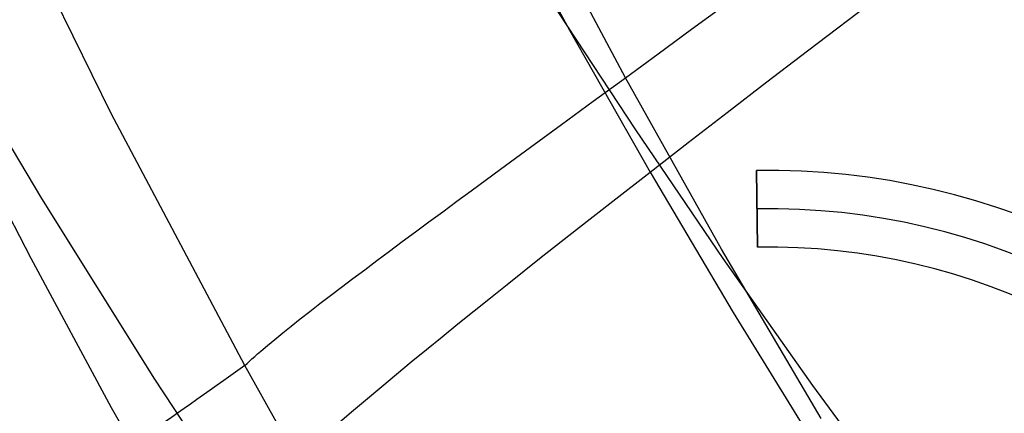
# Model space of a CAD drawing. Extents: x 35624 to 36541, y 4015 to 4839.
# Tile 10 of 150: x 35792 to 35817, y 4160 to 4170. Entities that reach past the tile are written whole.
import ezdxf

# ---------------------------------------------------------------- set-up
doc = ezdxf.new("R2010")
doc.units = 0
for name, color, linetype in [('FUSTO_INTERNO', 200, 'CONTINUOUS'), ('GAMBE', 96, 'CONTINUOUS'), ('IGES_LEVEL_1', 4, 'CONTINUOUS')]:
    doc.layers.add(name, color=color, linetype=linetype)

msp = doc.modelspace()

# ---------------------------------------------------------------- linework, layer by layer
at = {"layer": 'FUSTO_INTERNO'}
for p, q in [((35789.31306553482, 4170.385185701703, -207.4448491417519), (35792.14943220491, 4165.61954164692, -207.4445770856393)), ((35810.78000914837, 4166.356223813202, -206.6554839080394), (35810.78000914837, 4166.356223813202, -154.6564491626)), ((35810.81065709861, 4164.356458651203, -154.6564491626), (35810.78000914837, 4166.356223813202, -154.6564491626)), ((35810.78000914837, 4166.356223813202, -206.6554839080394), (35810.81065709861, 4164.356458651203, -206.6554839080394)), ((35810.81065709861, 4164.356458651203, -180.6559665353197), (35810.78000914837, 4166.356223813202, -180.6559665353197)), ((35792.14943220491, 4165.61954164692, -207.4445770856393), (35795.09373448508, 4160.91929390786, -207.4443050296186)), ((35810.79533312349, 4165.356341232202, -206.6554839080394), (35810.79533312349, 4165.356341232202, -154.6564491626)), ((35810.81065709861, 4164.356458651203, -206.6554839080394), (35810.81065709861, 4164.356458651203, -154.6564491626)), ((35795.09373448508, 4160.91929390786, -207.4443050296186), (35798.14312447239, 4156.28714696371, -207.4440329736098))]:
    msp.add_line(p, q, dxfattribs=at)
for centre, radius, start, end in [((35963.01810112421, 4253.916306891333, -193.153372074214), 166.5287774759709, 179.9999999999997, 225.0003263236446), ((35963.01997296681, 4253.916442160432, -185.1559709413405), 153.529563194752, 179.9999999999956, 270.0000066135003), ((35963.01998031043, 4253.916306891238, -160.1559709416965), 153.5295631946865, 179.9999999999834, 225.00013538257), ((35963.01810112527, 4253.916306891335, -193.153372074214), 151.5287774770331, 180, 225.0003586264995), ((35811.07003753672, 4147.432000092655, -154.6564491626), 18.92644604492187, 339.1427322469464, 90.87803346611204), ((35811.07003753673, 4147.432000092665, -206.6554839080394), 18.92644604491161, 339.1427322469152, 90.87803346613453), ((35811.07003753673, 4147.432000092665, -180.6559665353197), 18.92644604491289, 339.1427322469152, 90.87803346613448), ((35811.07003753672, 4147.432000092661, -154.6564491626), 18.92644604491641, 339.1427322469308, 90.87803346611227), ((35811.07003753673, 4147.432000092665, -206.6554839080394), 18.92644604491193, 339.1427322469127, 90.87803346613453), ((35811.07003753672, 4147.432000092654, -154.6564491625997), 17.92644604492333, 339.1427322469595, 90.8780334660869), ((35811.07003753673, 4147.432000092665, -206.6554839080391), 17.92644604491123, 339.1427322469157, 90.87803346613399), ((35811.07003753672, 4147.432000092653, -154.6564491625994), 16.92644604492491, 339.1427322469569, 90.87803346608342), ((35811.07003753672, 4147.432000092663, -206.6554839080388), 16.92644604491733, 339.142732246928, 90.87803346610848), ((35811.07003753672, 4147.432000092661, -180.6559665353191), 16.92644604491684, 339.1427322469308, 90.87803346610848)]:
    msp.add_arc(centre, radius, start, end, dxfattribs=at)
at = {"layer": 'GAMBE'}
for p, q in [((35807.63722943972, 4167.409527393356, -380.0065314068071), (35805.4183524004, 4170.796185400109, -380.0065314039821)), ((35809.91579985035, 4164.061530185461, -380.0065314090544), (35807.63722943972, 4167.409527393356, -380.0065314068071)), ((35812.25310589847, 4160.753252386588, -380.006531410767), (35809.91579985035, 4164.061530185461, -380.0065314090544)), ((35814.64818985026, 4157.485752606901, -380.0065314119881), (35812.25310589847, 4160.753252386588, -380.006531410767))]:
    msp.add_line(p, q, dxfattribs=at)
at = {"layer": 'IGES_LEVEL_1'}
for p, q in [((35793.96715243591, 4167.841236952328, -297.201595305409), (35790.69047284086, 4174.524887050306, -297.2015953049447)), ((35803.88303177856, 4173.744665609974, -115.1417558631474), (35805.91158425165, 4170.007470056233, -115.1313033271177)), ((35807.36746358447, 4168.769876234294, -313.428663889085), (35805.30930974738, 4172.641419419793, -313.4278224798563)), ((35812.11310911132, 4169.468185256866, -111.7757435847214), (35814.28278366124, 4171.121047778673, -110.2257258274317)), ((35809.09349964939, 4170.031389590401, -314.8227979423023), (35809.97573030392, 4170.676074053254, -315.4602487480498)), ((35805.91158425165, 4170.007470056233, -115.1313033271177), (35808.00839278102, 4166.31000651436, -115.1210517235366)), ((35808.22367097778, 4169.395720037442, -314.1453203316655), (35809.09349964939, 4170.031389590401, -314.8227979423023)), ((35811.05564636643, 4168.659119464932, -112.5767429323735), (35812.11310911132, 4169.468185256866, -111.7757435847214)), ((35807.36746358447, 4168.769876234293, -313.428663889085), (35808.22367097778, 4169.395720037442, -314.1453203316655)), ((35806.5262550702, 4168.154756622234, -312.6736656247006), (35807.36746358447, 4168.769876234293, -313.428663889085)), ((35809.86908707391, 4164.30004604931, -313.429612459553), (35807.36746358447, 4168.769876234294, -313.428663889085)), ((35810.01818267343, 4167.862608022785, -113.3990306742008), (35811.05564636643, 4168.659119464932, -112.5767429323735)), ((35791.88268699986, 4164.054988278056, -137.0000096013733), (35789.85788904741, 4167.977835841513, -137.0000094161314)), ((35805.70160554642, 4167.551360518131, -311.8811453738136), (35806.5262550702, 4168.154756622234, -312.6736656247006)), ((35797.45203747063, 4161.270135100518, -297.2015953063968), (35793.96715243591, 4167.841236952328, -297.201595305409)), ((35809.0020076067, 4167.079347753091, -114.2459312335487), (35810.01818267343, 4167.862608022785, -113.3990306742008)), ((35804.89528336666, 4166.960802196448, -311.0518992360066), (35805.70160554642, 4167.551360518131, -311.8811453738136)), ((35804.10929238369, 4166.384325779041, -310.1866926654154), (35804.89528336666, 4166.960802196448, -311.0518992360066)), ((35808.00839278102, 4166.310006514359, -115.1210517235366), (35809.0020076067, 4167.079347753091, -114.2459312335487)), ((35803.34590073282, 4165.823320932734, -309.2862532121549), (35804.10929238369, 4166.384325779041, -310.1866926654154)), ((35807.03859185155, 4165.555223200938, -116.0282819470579), (35808.00839278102, 4166.310006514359, -115.1210517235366)), ((35808.00839278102, 4166.31000651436, -115.1210517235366), (35810.17143104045, 4162.654382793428, -115.1110226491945)), ((35802.97346814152, 4165.549098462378, -308.8230362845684), (35803.34590073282, 4165.823320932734, -309.2862532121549)), ((35802.60767114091, 4165.27933937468, -308.3512629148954), (35802.97346814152, 4165.549098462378, -308.8230362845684)), ((35806.09384051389, 4164.815607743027, -116.9717943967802), (35807.03859185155, 4165.555223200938, -116.0282819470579)), ((35802.24888132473, 4165.014265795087, -307.8710099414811), (35802.60767114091, 4165.27933937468, -308.3512629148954)), ((35801.89749276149, 4164.754112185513, -307.3823503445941), (35802.24888132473, 4165.014265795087, -307.8710099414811)), ((35801.55392307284, 4164.499125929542, -306.8853529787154), (35801.89749276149, 4164.754112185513, -307.3823503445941)), ((35805.17535650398, 4164.091741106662, -117.956044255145), (35806.09384051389, 4164.815607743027, -116.9717943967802)), ((35801.21861453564, 4164.249567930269, -306.3800822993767), (35801.55392307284, 4164.499125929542, -306.8853529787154)), ((35800.89203520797, 4164.005713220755, -305.8665980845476), (35801.21861453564, 4164.249567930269, -306.3800822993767)), ((35804.72634037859, 4163.735887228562, -118.4649152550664), (35805.17535650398, 4164.091741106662, -117.956044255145)), ((35812.47176366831, 4159.891519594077, -313.4305130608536), (35809.86908707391, 4164.30004604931, -313.429612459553)), ((35793.97910113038, 4160.171320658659, -137.0000097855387), (35791.88268699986, 4164.054988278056, -137.0000096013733)), ((35800.57468007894, 4163.767851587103, -305.344955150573), (35800.89203520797, 4164.005713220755, -305.8665980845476)), ((35800.26707224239, 4163.536288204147, -304.8152030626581), (35800.57468007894, 4163.767851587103, -305.344955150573)), ((35804.28433959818, 4163.384175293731, -118.9857693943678), (35804.72634037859, 4163.735887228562, -118.4649152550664)), ((35799.68333855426, 4163.093357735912, -303.7315416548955), (35799.96976409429, 4163.311344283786, -304.2773858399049)), ((35799.96976409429, 4163.311344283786, -304.2773858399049), (35800.26707224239, 4163.536288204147, -304.8152030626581)), ((35803.84950132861, 4163.036669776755, -119.5192430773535), (35804.28433959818, 4163.384175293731, -118.9857693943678)), ((35799.40841031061, 4162.882683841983, -303.1777025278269), (35799.68333855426, 4163.093357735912, -303.7315416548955)), ((35803.42197161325, 4162.693433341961, -120.0659903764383), (35803.84950132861, 4163.036669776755, -119.5192430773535)), ((35799.14562708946, 4162.679695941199, -302.6158940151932), (35799.40841031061, 4162.882683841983, -303.1777025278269)), ((35798.89567094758, 4162.484786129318, -302.0461348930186), (35799.14562708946, 4162.679695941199, -302.6158940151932)), ((35803.00189537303, 4162.354526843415, -120.6266830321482), (35803.42197161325, 4162.693433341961, -120.0659903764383)), ((35810.17143104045, 4162.654382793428, -115.1110226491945), (35812.39913747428, 4159.042249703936, -115.1012348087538)), ((35798.43714770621, 4162.120867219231, -300.8828040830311), (35798.65925958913, 4162.298365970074, -301.4684368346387)), ((35798.65925958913, 4162.298365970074, -301.4684368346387), (35798.89567094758, 4162.484786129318, -302.0461348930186)), ((35802.58941640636, 4162.020009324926, -121.2020104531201), (35803.00189537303, 4162.354526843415, -120.6266830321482)), ((35798.23012834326, 4161.952742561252, -300.2892331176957), (35798.43714770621, 4162.120867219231, -300.8828040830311)), ((35802.1846773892, 4161.689938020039, -121.7926797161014), (35802.58941640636, 4162.020009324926, -121.2020104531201)), ((35797.86473947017, 4161.646535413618, -299.0782216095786), (35798.03903428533, 4161.794466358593, -299.6877123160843)), ((35798.03903428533, 4161.794466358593, -299.6877123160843), (35798.23012834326, 4161.952742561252, -300.2892331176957)), ((35797.63681273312, 4161.445180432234, -298.1489763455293), (35797.70816042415, 4161.509469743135, -298.4607321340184)), ((35797.70816042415, 4161.509469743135, -298.4607321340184), (35797.78417648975, 4161.576610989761, -298.7704788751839)), ((35797.78417648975, 4161.576610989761, -298.7704788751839), (35797.86473947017, 4161.646535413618, -299.0782216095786)), ((35801.78781987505, 4161.364368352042, -122.3994155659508), (35802.1846773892, 4161.689938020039, -121.7926797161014)), ((35797.45203747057, 4161.270135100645, -297.2015953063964), (35797.50862258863, 4161.325440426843, -297.5194144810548)), ((35799.22385138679, 4158.113301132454, -297.201595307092), (35797.45203747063, 4161.270135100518, -297.2015953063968)), ((35797.50862258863, 4161.325440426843, -297.5194144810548), (35797.57025772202, 4161.383813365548, -297.8352058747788)), ((35797.57025772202, 4161.383813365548, -297.8352058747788), (35797.63681273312, 4161.445180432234, -298.1489763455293)), ((35801.39898429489, 4161.043353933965, -123.0229604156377), (35801.78781987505, 4161.364368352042, -122.3994155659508)), ((35801.01830995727, 4160.726946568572, -123.6640743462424), (35801.39898429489, 4161.043353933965, -123.0229604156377)), ((35800.64593504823, 4160.415196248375, -124.3235351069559), (35801.01830995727, 4160.726946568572, -123.6640743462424)), ((35800.28199663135, 4160.10815115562, -125.0021381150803), (35800.64593504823, 4160.415196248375, -124.3235351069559)), ((35796.21398661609, 4156.209475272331, -137.0000099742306), (35793.97910113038, 4160.171320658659, -137.0000097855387)), ((35799.92663064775, 4159.805857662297, -125.7006964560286), (35800.28199663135, 4160.10815115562, -125.0021381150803))]:
    msp.add_line(p, q, dxfattribs=at)
at = {"layer": 'IGES_LEVEL_1', "extrusion": (-0.5713189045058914, 0.8207264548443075, 0.001672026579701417)}
msp.add_arc((-32132.98074773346, -182.0029371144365, -17036.99352548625), 385.4874647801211, 347.0004704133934, 351.8125657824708, dxfattribs=at)

doc.saveas('drawing.dxf')
